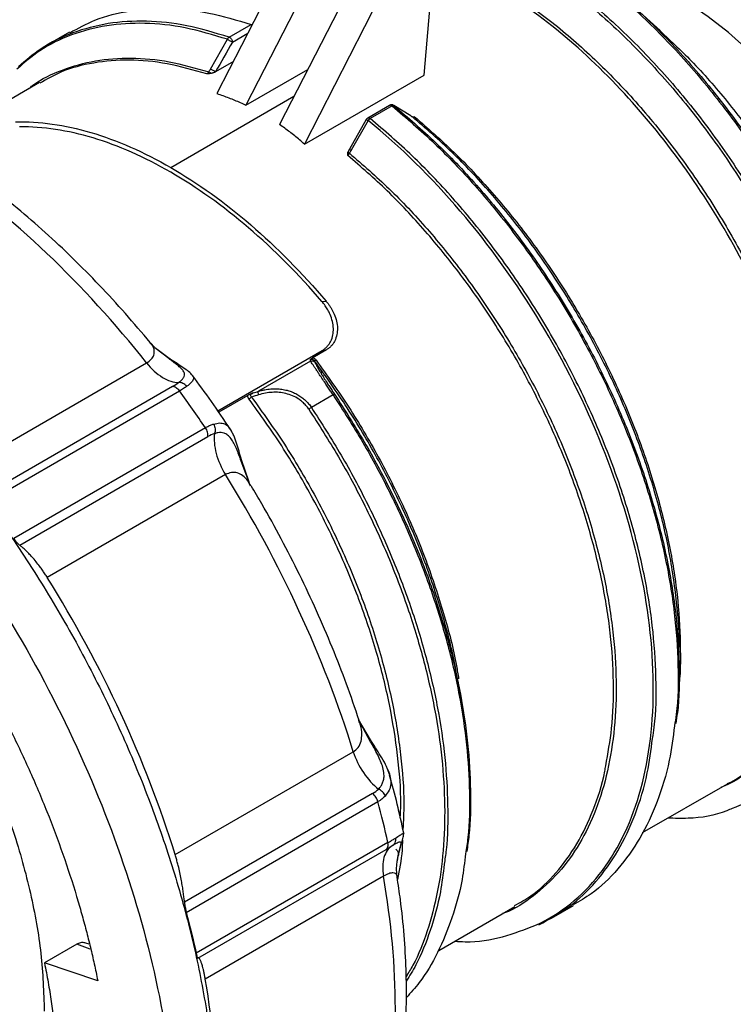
# Model space of a CAD drawing. Header units: inches. Extents: x 0 to 22, y 0 to 17.
# Tile 17 of 19: x 17.9 to 19.4, y 13.4 to 15.4. Entities that reach past the tile are written whole.
import ezdxf

# ---------------------------------------------------------------- set-up
doc = ezdxf.new("R2010")
doc.units = ezdxf.units.IN
doc.header["$LTSCALE"] = 2
doc.header["$MEASUREMENT"] = 0

msp = doc.modelspace()

# ---------------------------------------------------------------- linework, layer by layer
for p, q in [((18.5191, 15.6508), (18.3156, 15.2533)), ((18.5748, 15.6187), (18.3755, 15.2294)), ((18.7442, 15.2917), (18.7697, 15.5865)), ((18.6444, 15.5785), (18.4451, 15.1892)), ((18.7001, 15.5464), (18.4966, 15.1488)), ((19.233, 15.3836), (19.1768, 15.4345)), ((18.3408, 15.37), (18.3863, 15.3963)), ((18.0106, 15.3805), (17.9651, 15.3543)), ((18.3021, 15.3041), (18.3372, 15.3657)), ((18.3475, 15.3598), (18.3797, 15.3784)), ((18.3496, 15.3197), (18.3124, 15.2983)), ((18.3755, 15.2294), (18.5035, 15.3033)), ((18.4966, 15.1488), (18.7442, 15.2917)), ((17.9482, 15.2763), (17.749, 15.1613)), ((18.2199, 15.1003), (18.475, 15.2477)), ((18.673, 15.229), (18.6275, 15.2027)), ((18.6781, 15.2278), (18.6326, 15.2016)), ((18.7168, 15.2073), (18.6817, 15.2285)), ((18.6246, 15.1998), (18.5896, 15.1382)), ((18.7184, 15.206), (18.7245, 15.2053)), ((18.6283, 15.1977), (18.5933, 15.136)), ((18.5896, 15.1382), (18.5861, 15.1322)), ((18.5328, 14.8231), (18.5414, 14.8238)), ((18.1871, 14.7279), (18.1778, 14.7374)), ((18.2159, 14.7051), (18.1869, 14.7276)), ((18.2196, 14.7033), (18.1917, 14.7238)), ((18.3172, 14.5971), (18.533, 14.7217)), ((18.5412, 14.7224), (18.5141, 14.7068)), ((18.533, 14.7217), (18.5412, 14.7224)), ((17.8011, 14.4832), (18.1699, 14.6961)), ((18.5095, 14.6998), (18.4013, 14.6374)), ((18.2236, 14.6472), (17.8342, 14.4224)), ((17.8412, 14.409), (18.2379, 14.638)), ((18.3791, 14.6289), (18.3191, 14.5942)), ((18.5559, 14.6298), (18.511, 14.6039)), ((18.2916, 14.5619), (17.8949, 14.3329)), ((18.3462, 14.5534), (18.343, 14.5596)), ((17.9074, 14.3187), (18.2968, 14.5435)), ((18.3845, 14.443), (18.3657, 14.4929)), ((18.3821, 14.4496), (18.3662, 14.4958)), ((18.3332, 14.4649), (17.9643, 14.252)), ((18.3855, 14.4431), (18.3844, 14.443)), ((19.2722, 14.0541), (19.2722, 14.0989)), ((18.8211, 14.0012), (18.8146, 14.0375)), ((18.6353, 13.9126), (18.6087, 13.9582)), ((18.6337, 13.9122), (18.6136, 13.9491)), ((18.229, 13.6786), (18.5978, 13.8915)), ((18.6733, 13.8427), (18.6677, 13.8573)), ((19.1967, 13.7241), (19.3723, 13.8254)), ((18.6376, 13.805), (18.2482, 13.5802)), ((18.252, 13.5592), (18.6487, 13.7882)), ((18.7017, 13.7179), (18.7023, 13.7232)), ((18.6692, 13.7034), (18.2725, 13.4744)), ((18.6656, 13.6895), (18.6743, 13.6945)), ((18.2762, 13.4647), (18.6656, 13.6895)), ((18.6889, 13.6643), (18.6909, 13.6758)), ((18.689, 13.6657), (18.6915, 13.68)), ((18.6602, 13.6339), (18.2913, 13.4209)), ((18.7745, 13.4804), (18.9324, 13.5715)), ((19.0083, 13.5471), (19.0538, 13.5734)), ((18.0252, 13.4931), (17.9584, 13.4545)), ((18.0534, 13.4833), (18.0252, 13.4931)), ((18.0512, 13.493), (18.0439, 13.4955)), ((18.0688, 13.4178), (17.9584, 13.4545))]:
    msp.add_line(p, q)
at = {"flags": 128}
msp.add_lwpolyline([(19.4148, 15.3434), (19.3741, 15.3797), (19.3325, 15.4123), (19.2905, 15.4409), (19.2483, 15.4653), (19.2062, 15.4853), (19.1647, 15.5007), (19.1239, 15.5114), (19.0843, 15.5173), (19.0762, 15.518)], dxfattribs=at)
for centre, start, end in [((18.677, 15.2222), 58.9102, 120.0444), ((18.6315, 15.1959), 120.0444, 150.3195)]:
    msp.add_arc(centre, 0.00787, start, end)
for points, knots in [([(18.9717, 15.5826), (19.0039, 15.5626), (19.0683, 15.5226), (19.1632, 15.4452), (19.2548, 15.3566), (19.3416, 15.257), (19.4221, 15.1485), (19.4948, 15.0328), (19.5587, 14.9119), (19.6124, 14.788), (19.6552, 14.663), (19.6863, 14.5393), (19.7054, 14.4186), (19.7108, 14.3042), (19.7089, 14.2258), (19.7016, 14.1891), (19.7008, 14.1851)], [0, 0, 0, 0, 0.076198, 0.152396, 0.228594, 0.304792, 0.38099, 0.457187, 0.533385, 0.609583, 0.685781, 0.761979, 0.838177, 0.914375, 0.990573, 1, 1, 1, 1]), ([(18.976, 15.5827), (19.0081, 15.5628), (19.0723, 15.5229), (19.167, 15.4457), (19.2584, 15.3573), (19.3449, 15.258), (19.4252, 15.1498), (19.4977, 15.0344), (19.5613, 14.9139), (19.6149, 14.7903), (19.6576, 14.6657), (19.6886, 14.5423), (19.7077, 14.422), (19.713, 14.3079), (19.7112, 14.2299), (19.7039, 14.1935), (19.7032, 14.1897)], [0, 0, 0, 0, 0.076233, 0.152466, 0.228698, 0.304931, 0.381164, 0.457397, 0.533629, 0.609862, 0.686095, 0.762328, 0.838561, 0.914793, 0.991026, 1, 1, 1, 1]), ([(18.9226, 15.5524), (18.9547, 15.5324), (19.019, 15.4925), (19.1137, 15.4153), (19.2051, 15.3269), (19.2917, 15.2275), (19.372, 15.1192), (19.4446, 15.0038), (19.5083, 14.8832), (19.5619, 14.7595), (19.6046, 14.6349), (19.6357, 14.5113), (19.6545, 14.3911), (19.6608, 14.2762), (19.6545, 14.1686), (19.6357, 14.0701), (19.6046, 13.9824), (19.562, 13.907), (19.5081, 13.8456), (19.4483, 13.7997), (19.4027, 13.7822), (19.3818, 13.7741)], [0, 0, 0, 0, 0.0530583, 0.1061165, 0.1591748, 0.2122331, 0.2652913, 0.3183496, 0.3714079, 0.4244661, 0.4775244, 0.5305827, 0.5836409, 0.6366992, 0.6897575, 0.7428157, 0.795874, 0.8489323, 0.9019905, 0.9550488, 1, 1, 1, 1]), ([(18.9265, 15.5565), (18.9587, 15.5365), (19.0231, 15.4966), (19.118, 15.4191), (19.2097, 15.3305), (19.2965, 15.2309), (19.3769, 15.1224), (19.4497, 15.0067), (19.5135, 14.8859), (19.5673, 14.7619), (19.6101, 14.637), (19.6411, 14.5132), (19.6603, 14.3925), (19.6656, 14.2782), (19.6638, 14.2007), (19.6568, 14.1649), (19.6562, 14.1618)], [0, 0, 0, 0, 0.07636, 0.15272, 0.22908, 0.30544, 0.3818, 0.458159, 0.534519, 0.610879, 0.687239, 0.763599, 0.839959, 0.916319, 0.992679, 1, 1, 1, 1]), ([(18.8841, 15.4857), (18.9146, 15.4668), (18.9754, 15.429), (19.0652, 15.3558), (19.1518, 15.272), (19.2339, 15.1778), (19.31, 15.0752), (19.3788, 14.9658), (19.4391, 14.8515), (19.49, 14.7343), (19.5305, 14.6162), (19.5599, 14.4991), (19.5777, 14.3852), (19.5837, 14.2763), (19.5777, 14.1743), (19.5599, 14.0809), (19.5304, 13.9979), (19.4901, 13.9262), (19.4388, 13.8686), (19.3944, 13.8323), (19.365, 13.8202), (19.3586, 13.8176)], [0, 0, 0, 0, 0.054724, 0.109448, 0.164171, 0.218895, 0.273619, 0.328343, 0.383067, 0.43779, 0.492514, 0.547238, 0.601962, 0.656686, 0.711409, 0.766133, 0.820857, 0.875581, 0.930305, 0.985028, 1, 1, 1, 1]), ([(19.5702, 14.1746), (19.5766, 14.2274), (19.5779, 14.284), (19.5698, 14.4022), (19.5605, 14.4639), (19.5319, 14.5895), (19.5125, 14.6534), (19.4645, 14.7807), (19.436, 14.8441), (19.3709, 14.9673), (19.3344, 15.0272), (19.2551, 15.1409), (19.2124, 15.1946), (19.1225, 15.2936), (19.0753, 15.3387), (18.9789, 15.4185), (18.9295, 15.4531), (18.8802, 15.4815)], [0, 0, 0, 0, 0.125, 0.125, 0.25, 0.25, 0.375, 0.375, 0.5, 0.5, 0.625, 0.625, 0.75, 0.75, 0.875, 0.875, 1, 1, 1, 1]), ([(18.0112, 15.3794), (18.0281, 15.3886), (18.0666, 15.4098), (18.1352, 15.4265), (18.2143, 15.4315), (18.2983, 15.4228), (18.357, 15.4051), (18.3863, 15.3963)], [0, 0, 0, 0, 0.1635242, 0.3726432, 0.5817621, 0.7908811, 1, 1, 1, 1]), ([(18.3408, 15.37), (18.3115, 15.3788), (18.2528, 15.3965), (18.1689, 15.4052), (18.0895, 15.4005), (18.0164, 15.381), (17.9537, 15.3511), (17.9197, 15.3216), (17.9045, 15.3084)], [0, 0, 0, 0, 0.172225, 0.344449, 0.516674, 0.688899, 0.861124, 1, 1, 1, 1]), ([(18.3372, 15.3657), (18.3079, 15.3745), (18.2494, 15.3922), (18.1656, 15.4008), (18.0864, 15.3962), (18.0135, 15.3767), (17.9509, 15.3468), (17.9169, 15.3173), (17.9016, 15.304)], [0, 0, 0, 0, 0.172115, 0.3442301, 0.5163451, 0.6884602, 0.8605752, 1, 1, 1, 1]), ([(19.2328, 15.3833), (19.2561, 15.3614), (19.3058, 15.3149), (19.3771, 15.2322), (19.446, 15.1395), (19.5082, 15.0405), (19.5629, 14.9371), (19.6087, 14.8311), (19.6447, 14.728), (19.6601, 14.6616), (19.6674, 14.6304)], [0, 0, 0, 0, 0.114137, 0.242732, 0.371326, 0.49992, 0.628514, 0.757109, 0.885703, 1, 1, 1, 1]), ([(18.3372, 15.3657), (18.3386, 15.3649), (18.3406, 15.3637), (18.3445, 15.3615), (18.3464, 15.3605), (18.3475, 15.3598)], [0, 0, 0, 0, 0.5, 0.5, 1, 1, 1, 1]), ([(18.3408, 15.37), (18.3424, 15.3694), (18.3442, 15.3679), (18.3467, 15.3641), (18.3475, 15.3617), (18.3475, 15.3598)], [0, 0, 0, 0, 0.5, 0.5, 1, 1, 1, 1]), ([(17.9263, 15.2637), (17.9288, 15.2658), (17.9491, 15.283), (17.9949, 15.3034), (18.0628, 15.3235), (18.1373, 15.3288), (18.216, 15.3219), (18.2711, 15.306), (18.2987, 15.2981)], [0, 0, 0, 0, 0.026937, 0.221549, 0.416162, 0.610775, 0.805387, 1, 1, 1, 1]), ([(18.2944, 15.294), (18.2669, 15.3019), (18.2119, 15.3176), (18.1334, 15.3246), (18.0596, 15.3186), (17.9973, 15.3025), (17.9631, 15.283), (17.949, 15.275)], [0, 0, 0, 0, 0.212683, 0.425365, 0.638048, 0.85073, 1, 1, 1, 1]), ([(18.3037, 15.2952), (18.303, 15.2951), (18.3015, 15.2948), (18.2992, 15.2945), (18.2967, 15.2943), (18.2952, 15.2941), (18.2944, 15.294)], [0, 0, 0, 0, 0.223375, 0.495446, 0.748121, 1, 1, 1, 1]), ([(18.3124, 15.2983), (18.3118, 15.2979), (18.3106, 15.2973), (18.3084, 15.2964), (18.3061, 15.2957), (18.3045, 15.2954), (18.3037, 15.2952)], [0, 0, 0, 0, 0.254819, 0.509923, 0.760348, 1, 1, 1, 1]), ([(18.3156, 15.2533), (18.3197, 15.2519), (18.3279, 15.2492), (18.34, 15.2447), (18.352, 15.2399), (18.3638, 15.2348), (18.3716, 15.2312), (18.3755, 15.2294)], [0, 0, 0, 0, 0.20049, 0.400649, 0.600562, 0.800316, 1, 1, 1, 1]), ([(18.6781, 15.2278), (18.6776, 15.2281), (18.6768, 15.2287), (18.6756, 15.2293), (18.6744, 15.2294), (18.6736, 15.2293), (18.6732, 15.229), (18.673, 15.229)], [0, 0, 0, 0, 0.224751, 0.449503, 0.674254, 0.899006, 1, 1, 1, 1]), ([(18.6781, 15.2278), (18.7074, 15.2028), (18.7661, 15.1527), (18.85, 15.0645), (18.9293, 14.9682), (19.0027, 14.8643), (19.0689, 14.7547), (19.1271, 14.6409), (19.1764, 14.5246), (19.216, 14.4076), (19.2453, 14.2917), (19.2641, 14.1784), (19.271, 14.0703), (19.2704, 13.992), (19.264, 13.953), (19.2627, 13.9453)], [0, 0, 0, 0, 0.081665, 0.163329, 0.244994, 0.326659, 0.408323, 0.489988, 0.571652, 0.653317, 0.734982, 0.816646, 0.898311, 0.979976, 1, 1, 1, 1]), ([(18.6817, 15.2285), (18.7109, 15.2035), (18.7695, 15.1535), (18.8533, 15.0655), (18.9324, 14.9694), (19.0055, 14.8658), (19.0717, 14.7564), (19.1297, 14.6428), (19.1789, 14.5268), (19.2184, 14.4101), (19.2476, 14.2944), (19.2664, 14.1814), (19.2733, 14.0734), (19.2727, 13.9958), (19.2664, 13.9572), (19.2652, 13.9499)], [0, 0, 0, 0, 0.081743, 0.163487, 0.24523, 0.326974, 0.408717, 0.490461, 0.572204, 0.653948, 0.735691, 0.817435, 0.899178, 0.980922, 1, 1, 1, 1]), ([(18.6246, 15.1998), (18.6246, 15.1998), (18.6246, 15.1998), (18.6248, 15.1997), (18.6252, 15.1994), (18.626, 15.199), (18.627, 15.1984), (18.6279, 15.1979), (18.6283, 15.1977)], [0, 0, 0, 0, 0.036063, 0.22885, 0.421638, 0.614425, 0.807213, 1, 1, 1, 1]), ([(18.6275, 15.2027), (18.6277, 15.2028), (18.6281, 15.2031), (18.6289, 15.2032), (18.6301, 15.203), (18.6313, 15.2025), (18.6322, 15.2019), (18.6326, 15.2016)], [0, 0, 0, 0, 0.101165, 0.325873, 0.550582, 0.775291, 1, 1, 1, 1]), ([(18.6283, 15.1977), (18.6286, 15.1981), (18.6293, 15.1989), (18.6304, 15.2), (18.6315, 15.2009), (18.6322, 15.2014), (18.6326, 15.2016)], [0, 0, 0, 0, 0.260906, 0.514146, 0.760291, 1, 1, 1, 1]), ([(19.2172, 13.9191), (19.2185, 13.9268), (19.2249, 13.9658), (19.2255, 14.044), (19.2186, 14.1522), (19.1998, 14.2655), (19.1705, 14.3814), (19.1309, 14.4984), (19.0816, 14.6146), (19.0234, 14.7284), (18.9572, 14.8381), (18.8838, 14.9419), (18.8045, 15.0382), (18.7206, 15.1265), (18.6619, 15.1766), (18.6326, 15.2016)], [0, 0, 0, 0, 0.020024, 0.101689, 0.183354, 0.265018, 0.346683, 0.428348, 0.510012, 0.591677, 0.673341, 0.755006, 0.836671, 0.918335, 1, 1, 1, 1]), ([(19.2716, 14.0992), (19.2718, 14.1036), (19.2734, 14.1399), (19.2666, 14.2141), (19.2504, 14.32), (19.2231, 14.4292), (19.1865, 14.5394), (19.1406, 14.649), (19.0864, 14.7564), (19.0245, 14.86), (18.9559, 14.9584), (18.8816, 15.0497), (18.8029, 15.1336), (18.7478, 15.1814), (18.7202, 15.2052)], [0, 0, 0, 0, 0.012482, 0.102257, 0.192031, 0.281805, 0.37158, 0.461354, 0.551128, 0.640903, 0.730677, 0.820451, 0.910226, 1, 1, 1, 1]), ([(18.7245, 15.2053), (18.752, 15.1815), (18.807, 15.1337), (18.8854, 15.05), (18.9595, 14.9589), (19.0278, 14.8608), (19.0895, 14.7574), (19.1436, 14.6502), (19.1892, 14.5409), (19.2258, 14.431), (19.2526, 14.3223), (19.2698, 14.216), (19.2754, 14.1148), (19.2752, 14.0477), (19.2703, 14.017), (19.2701, 14.0158)], [0, 0, 0, 0, 0.083043, 0.1660859, 0.2491289, 0.3321719, 0.4152149, 0.4982578, 0.5813008, 0.6643438, 0.7473868, 0.8304297, 0.9134727, 0.9965157, 1, 1, 1, 1]), ([(17.8984, 15.1951), (17.9478, 15.1962), (18.0003, 15.1888), (18.1085, 15.1569), (18.1642, 15.1325), (18.2199, 15.1003)], [0, 0, 0, 0, 0.5, 0.5, 1, 1, 1, 1]), ([(18.5328, 14.8231), (18.4846, 14.8794), (18.4334, 14.9307), (18.3281, 15.0208), (18.274, 15.0594), (18.1657, 15.122), (18.1116, 15.1458), (18.0063, 15.1773), (17.9552, 15.185), (17.9069, 15.1844)], [0, 0, 0, 0, 0.25, 0.25, 0.5, 0.5, 0.75, 0.75, 1, 1, 1, 1]), ([(18.4966, 15.1488), (18.4933, 15.1517), (18.4866, 15.1575), (18.4765, 15.1659), (18.4662, 15.1739), (18.4558, 15.1818), (18.4487, 15.1867), (18.4451, 15.1892)], [0, 0, 0, 0, 0.200633, 0.400913, 0.600878, 0.800561, 1, 1, 1, 1]), ([(18.9767, 13.5331), (19.0269, 13.5565), (19.0708, 13.5917), (19.1426, 13.6828), (19.1706, 13.7386), (19.2084, 13.8669), (19.2183, 13.9392), (19.2193, 14.0949), (19.2105, 14.1783), (19.1746, 14.3498), (19.1476, 14.4378), (19.0775, 14.612), (19.0344, 14.6982), (18.9354, 14.8619), (18.8795, 14.9396), (18.7591, 15.0806), (18.6947, 15.1439), (18.6283, 15.1977)], [0, 0, 0, 0, 0.125, 0.125, 0.25, 0.25, 0.375, 0.375, 0.5, 0.5, 0.625, 0.625, 0.75, 0.75, 0.875, 0.875, 1, 1, 1, 1]), ([(18.5896, 15.1382), (18.5896, 15.1382), (18.5895, 15.1382), (18.5897, 15.1381), (18.5902, 15.1378), (18.591, 15.1374), (18.592, 15.1368), (18.5929, 15.1363), (18.5933, 15.136)], [0, 0, 0, 0, 0.039496, 0.231209, 0.422922, 0.61524, 0.80772, 1, 1, 1, 1]), ([(16.4507, 15.0596), (16.4766, 15.0729), (16.5286, 15.0997), (16.6153, 15.123), (16.7073, 15.1338), (16.8044, 15.1307), (16.9055, 15.1141), (17.0097, 15.0841), (17.116, 15.041), (17.2232, 14.9851), (17.3305, 14.9171), (17.4367, 14.8376), (17.5409, 14.7473), (17.6421, 14.6471), (17.7391, 14.5381), (17.8313, 14.4211), (17.9175, 14.2974), (17.9971, 14.1682), (18.0692, 14.0347), (18.1332, 13.8981), (18.1884, 13.7599), (18.2343, 13.6213), (18.2706, 13.4836), (18.2965, 13.3483), (18.3129, 13.2162), (18.3149, 13.1324), (18.3159, 13.0905)], [0, 0, 0, 0, 0.041634, 0.083302, 0.12497, 0.166638, 0.208306, 0.249974, 0.291642, 0.33331, 0.374978, 0.416647, 0.458315, 0.499983, 0.541651, 0.583319, 0.624987, 0.666655, 0.708323, 0.749991, 0.791659, 0.833328, 0.874996, 0.916664, 0.958332, 1, 1, 1, 1]), ([(18.5863, 15.1255), (18.5863, 15.1261), (18.5863, 15.1272), (18.5862, 15.1288), (18.5862, 15.1304), (18.5863, 15.1315), (18.5864, 15.132)], [0, 0, 0, 0, 0.2549, 0.504499, 0.752839, 1, 1, 1, 1]), ([(18.5863, 15.1255), (18.5866, 15.1257), (18.5873, 15.1262), (18.5883, 15.1272), (18.5892, 15.1285), (18.5896, 15.1295), (18.5898, 15.13)], [0, 0, 0, 0, 0.235181, 0.479307, 0.733819, 1, 1, 1, 1]), ([(19.1202, 13.8626), (19.1248, 13.8879), (19.1349, 13.9421), (19.1378, 14.0346), (19.1314, 14.1363), (19.1144, 14.2424), (19.0875, 14.3512), (19.051, 14.4611), (19.0053, 14.5704), (18.9513, 14.6776), (18.8896, 14.781), (18.8213, 14.8791), (18.7472, 14.9702), (18.6687, 15.0539), (18.6137, 15.1017), (18.5863, 15.1255)], [0, 0, 0, 0, 0.067608, 0.145307, 0.223007, 0.300706, 0.378405, 0.456105, 0.533804, 0.611503, 0.689203, 0.766902, 0.844601, 0.922301, 1, 1, 1, 1]), ([(18.5898, 15.13), (18.6174, 15.1061), (18.6725, 15.0583), (18.7513, 14.9744), (18.8256, 14.8831), (18.8941, 14.7848), (18.956, 14.6812), (19.0103, 14.5737), (19.0561, 14.4641), (19.0928, 14.3539), (19.1199, 14.2448), (19.1368, 14.1384), (19.1435, 14.0363), (19.1397, 13.94), (19.1256, 13.8509), (19.1014, 13.7704), (19.0672, 13.6998), (19.0241, 13.6396), (18.9715, 13.5925), (18.9318, 13.565), (18.9081, 13.557), (18.9066, 13.5566)], [0, 0, 0, 0, 0.055355, 0.110711, 0.166066, 0.221421, 0.276776, 0.332132, 0.387487, 0.442842, 0.498197, 0.553553, 0.608908, 0.664263, 0.719619, 0.774974, 0.830329, 0.885684, 0.94104, 0.996395, 1, 1, 1, 1]), ([(18.1699, 14.6961), (18.1047, 14.778), (18.0353, 14.8542), (17.8915, 14.9912), (17.817, 15.0521), (17.7417, 15.104)], [0, 0, 0, 0, 0.5, 0.5, 1, 1, 1, 1]), ([(18.2199, 15.1003), (18.2756, 15.0682), (18.3313, 15.0283), (18.4395, 14.9352), (18.492, 14.8821), (18.5414, 14.8238)], [0, 0, 0, 0, 0.5, 0.5, 1, 1, 1, 1]), ([(16.047, 14.3039), (16.047, 14.3865), (16.0541, 14.465), (16.082, 14.6109), (16.1028, 14.6782), (16.1576, 14.7992), (16.1915, 14.8529), (16.2709, 14.9443), (16.3165, 14.9822), (16.4176, 15.0406), (16.4732, 15.0611), (16.5921, 15.0842), (16.6555, 15.0868), (16.7876, 15.0737), (16.8564, 15.0581), (16.9967, 15.0093), (17.0682, 14.9762), (17.2112, 14.8936), (17.2827, 14.8442), (17.423, 14.731), (17.4918, 14.6672), (17.6239, 14.5277), (17.6873, 14.452), (17.8062, 14.2916), (17.8618, 14.2069), (17.9629, 14.0317), (18.0085, 13.9412), (18.088, 13.758), (18.1218, 13.6653), (18.1766, 13.4811), (18.1974, 13.3897), (18.2253, 13.2115), (18.2324, 13.1249), (18.2324, 13.0423)], [0, 0, 0, 0, 0.0625, 0.0625, 0.125, 0.125, 0.1875, 0.1875, 0.25, 0.25, 0.3125, 0.3125, 0.375, 0.375, 0.4375, 0.4375, 0.5, 0.5, 0.5625, 0.5625, 0.625, 0.625, 0.6875, 0.6875, 0.75, 0.75, 0.8125, 0.8125, 0.875, 0.875, 0.9375, 0.9375, 1, 1, 1, 1]), ([(18.1773, 14.7381), (18.1603, 14.7583), (18.1259, 14.7991), (18.0722, 14.8574), (18.0168, 14.9135), (17.9601, 14.9666), (17.9024, 15.0165), (17.8506, 15.058), (17.818, 15.0814), (17.8051, 15.0906)], [0, 0, 0, 0, 0.146963, 0.2977, 0.448535, 0.599483, 0.750554, 0.901756, 1, 1, 1, 1]), ([(16.3562, 14.7668), (16.3595, 14.7702), (16.3661, 14.7771), (16.3763, 14.7869), (16.3868, 14.7964), (16.3974, 14.8055), (16.4083, 14.8143), (16.4195, 14.8227), (16.4309, 14.8308), (16.4541, 14.8462), (16.4905, 14.8665), (16.5424, 14.8876), (16.5972, 14.9026), (16.674, 14.9144), (16.776, 14.9136), (16.9058, 14.8877), (17.0403, 14.8374), (17.1767, 14.7637), (17.3124, 14.6682), (17.4447, 14.5527), (17.5708, 14.4195), (17.6883, 14.2713), (17.7947, 14.1112), (17.8725, 13.9703), (17.9272, 13.855), (17.9643, 13.7676), (17.9972, 13.6797), (18.0201, 13.6094), (18.0354, 13.5568), (18.0449, 13.5218), (18.0536, 13.487), (18.0617, 13.4523), (18.0664, 13.4293), (18.0688, 13.4178)], [0, 0, 0, 0, 0.007825, 0.015642, 0.023455, 0.031266, 0.039077, 0.046891, 0.054709, 0.062535, 0.093794, 0.125059, 0.156317, 0.187582, 0.250066, 0.312549, 0.375033, 0.437517, 0.500001, 0.562484, 0.624968, 0.687452, 0.749936, 0.81242, 0.843678, 0.874943, 0.906201, 0.937466, 0.949982, 0.962483, 0.97498, 0.987482, 1, 1, 1, 1]), ([(18.533, 14.7217), (18.534, 14.7223), (18.5359, 14.7234), (18.5385, 14.7254), (18.5411, 14.7275), (18.5443, 14.7307), (18.5478, 14.735), (18.5524, 14.7427), (18.556, 14.7535), (18.5571, 14.7675), (18.5551, 14.782), (18.5507, 14.7948), (18.5453, 14.8057), (18.5396, 14.8146), (18.5351, 14.8203), (18.5328, 14.8231)], [0, 0, 0, 0, 0.030454, 0.061057, 0.091913, 0.123129, 0.186615, 0.249628, 0.375697, 0.497591, 0.622218, 0.749195, 0.832096, 0.915388, 1, 1, 1, 1]), ([(18.5414, 14.8238), (18.5428, 14.8222), (18.5455, 14.8188), (18.5493, 14.8135), (18.5526, 14.8082), (18.5556, 14.8027), (18.5596, 14.7942), (18.5635, 14.7826), (18.5654, 14.7682), (18.5642, 14.7542), (18.5606, 14.7434), (18.556, 14.7357), (18.5517, 14.7305), (18.5468, 14.726), (18.5431, 14.7236), (18.5412, 14.7224)], [0, 0, 0, 0, 0.050967, 0.101336, 0.151305, 0.201077, 0.250859, 0.377759, 0.502416, 0.624329, 0.750414, 0.813401, 0.876921, 0.938952, 1, 1, 1, 1]), ([(18.1699, 14.6961), (18.1734, 14.6985), (18.1806, 14.7035), (18.1857, 14.7125), (18.1862, 14.7222), (18.1836, 14.731), (18.1783, 14.7357), (18.1764, 14.7374)], [0, 0, 0, 0, 0.185742, 0.384662, 0.60614, 0.856577, 1, 1, 1, 1]), ([(18.1699, 14.6961), (18.1798, 14.6837), (18.1912, 14.6733), (18.2141, 14.6591), (18.2257, 14.6553), (18.236, 14.6552)], [0, 0, 0, 0, 0.5, 0.5, 1, 1, 1, 1]), ([(18.236, 14.6552), (18.2369, 14.6559), (18.2388, 14.6573), (18.2412, 14.6594), (18.2433, 14.6615), (18.2451, 14.6637), (18.2466, 14.6658), (18.2482, 14.6689), (18.2488, 14.6735), (18.2465, 14.6791), (18.2413, 14.6851), (18.234, 14.6913), (18.2254, 14.6979), (18.2189, 14.7028), (18.2159, 14.7051)], [0, 0, 0, 0, 0.040831, 0.08235, 0.124556, 0.167448, 0.211029, 0.255303, 0.367829, 0.505688, 0.629647, 0.75297, 0.884387, 1, 1, 1, 1]), ([(18.2195, 14.7033), (18.2192, 14.7036), (18.2183, 14.7047), (18.2168, 14.7049), (18.2159, 14.7051)], [0, 0, 0, 0, 0.334538, 1, 1, 1, 1]), ([(18.265, 14.67), (18.2626, 14.6727), (18.2578, 14.6779), (18.2429, 14.6883), (18.2288, 14.6974), (18.2197, 14.7033)], [0, 0, 0, 0, 0.26874, 0.523333, 1, 1, 1, 1]), ([(18.5141, 14.7068), (18.5136, 14.7065), (18.5127, 14.7059), (18.5116, 14.7051), (18.5105, 14.7043), (18.5095, 14.7033), (18.509, 14.7026), (18.5087, 14.7022)], [0, 0, 0, 0, 0.166518, 0.323369, 0.47493, 0.716622, 1, 1, 1, 1]), ([(18.5087, 14.7022), (18.5099, 14.7032), (18.5114, 14.7037), (18.5138, 14.7034), (18.5147, 14.7031), (18.5162, 14.7021), (18.5169, 14.7014), (18.5174, 14.7007)], [0, 0, 0, 0, 0.5, 0.5, 0.75, 0.75, 1, 1, 1, 1]), ([(18.5095, 14.6998), (18.5111, 14.7004), (18.5128, 14.7005), (18.5161, 14.6997), (18.5175, 14.6987), (18.5185, 14.6974)], [0, 0, 0, 0, 0.5, 0.5, 1, 1, 1, 1]), ([(18.5559, 14.6298), (18.555, 14.6312), (18.5532, 14.6339), (18.5505, 14.6379), (18.5478, 14.642), (18.5452, 14.646), (18.5425, 14.65), (18.5383, 14.6563), (18.5326, 14.6647), (18.5266, 14.6735), (18.5218, 14.6808), (18.5178, 14.6868), (18.5143, 14.6921), (18.5113, 14.6967), (18.5101, 14.6988), (18.5095, 14.6998)], [0, 0, 0, 0, 0.03826, 0.076915, 0.116016, 0.155611, 0.195748, 0.236472, 0.352786, 0.472417, 0.564764, 0.663472, 0.768785, 0.880905, 1, 1, 1, 1]), ([(18.5141, 14.7068), (18.5147, 14.7065), (18.516, 14.706), (18.5177, 14.7049), (18.5193, 14.7035), (18.5201, 14.7024), (18.5206, 14.7018)], [0, 0, 0, 0, 0.247725, 0.491536, 0.739682, 1, 1, 1, 1]), ([(18.8136, 14.0377), (18.8122, 14.0472), (18.8054, 14.0918), (18.7833, 14.1746), (18.7475, 14.2841), (18.7018, 14.3934), (18.6479, 14.5003), (18.5867, 14.604), (18.5405, 14.6684), (18.5174, 14.7007)], [0, 0, 0, 0, 0.043107, 0.202589, 0.362072, 0.521554, 0.681036, 0.840518, 1, 1, 1, 1]), ([(18.5185, 14.6974), (18.5187, 14.6969), (18.5191, 14.6958), (18.52, 14.6938), (18.5212, 14.6915), (18.5231, 14.6879), (18.5261, 14.6826), (18.5308, 14.6747), (18.5365, 14.6655), (18.5426, 14.6561), (18.5484, 14.6472), (18.5536, 14.6393), (18.5572, 14.6339), (18.559, 14.6312)], [0, 0, 0, 0, 0.063475, 0.126252, 0.188542, 0.250564, 0.377909, 0.500611, 0.626609, 0.75065, 0.83602, 0.918716, 1, 1, 1, 1]), ([(18.5206, 14.7018), (18.5436, 14.6697), (18.5897, 14.6055), (18.6507, 14.5021), (18.7045, 14.3955), (18.75, 14.2865), (18.7858, 14.1773), (18.8077, 14.0953), (18.8143, 14.0514), (18.8157, 14.0425)], [0, 0, 0, 0, 0.159894, 0.319789, 0.479683, 0.639578, 0.799472, 0.959366, 1, 1, 1, 1]), ([(18.2645, 14.6701), (18.2653, 14.6692), (18.2676, 14.6666), (18.2671, 14.6618), (18.263, 14.6554), (18.2565, 14.6503), (18.2532, 14.6477)], [0, 0, 0, 0, 0.138888, 0.418084, 0.704009, 1, 1, 1, 1]), ([(18.343, 14.5592), (18.3301, 14.5784), (18.3048, 14.6162), (18.2779, 14.6524), (18.2646, 14.6702)], [0, 0, 0, 0, 0.509104, 1, 1, 1, 1]), ([(18.2532, 14.6477), (18.2509, 14.6504), (18.248, 14.6525), (18.242, 14.6551), (18.2389, 14.6556), (18.236, 14.6552)], [0, 0, 0, 0, 0.5, 0.5, 1, 1, 1, 1]), ([(16.7899, 14.5878), (16.7936, 14.5905), (16.8194, 14.609), (16.8773, 14.6263), (16.9622, 14.6378), (17.0547, 14.6288), (17.1516, 14.6016), (17.2511, 14.5563), (17.3511, 14.4939), (17.4495, 14.4157), (17.5441, 14.3234), (17.6329, 14.219), (17.7142, 14.1046), (17.7861, 13.9827), (17.8471, 13.8559), (17.896, 13.7268), (17.9314, 13.5984), (17.954, 13.4726), (17.9568, 13.3941), (17.9582, 13.3549)], [0, 0, 0, 0, 0.010311, 0.072167, 0.134023, 0.195878, 0.257734, 0.319589, 0.381445, 0.4433, 0.505156, 0.567011, 0.628867, 0.690722, 0.752578, 0.814433, 0.876289, 0.938144, 1, 1, 1, 1]), ([(18.2379, 14.638), (18.2358, 14.6408), (18.2334, 14.6432), (18.2284, 14.6464), (18.2258, 14.6472), (18.2236, 14.6472)], [0, 0, 0, 0, 0.5, 0.5, 1, 1, 1, 1]), ([(18.2532, 14.6477), (18.2522, 14.647), (18.25, 14.6454), (18.2463, 14.643), (18.2423, 14.6405), (18.2394, 14.6388), (18.2379, 14.638)], [0, 0, 0, 0, 0.24609, 0.49465, 0.745887, 1, 1, 1, 1]), ([(18.3904, 14.6339), (18.3893, 14.6335), (18.3872, 14.6327), (18.3843, 14.6315), (18.3815, 14.6302), (18.3799, 14.6293), (18.3791, 14.6289)], [0, 0, 0, 0, 0.27756, 0.509243, 0.742531, 1, 1, 1, 1]), ([(18.3818, 14.6217), (18.3813, 14.6223), (18.3805, 14.6234), (18.3797, 14.6252), (18.3792, 14.6271), (18.3791, 14.6283), (18.3791, 14.6289)], [0, 0, 0, 0, 0.2612188, 0.5096306, 0.753109, 1, 1, 1, 1]), ([(18.3871, 14.6254), (18.3863, 14.626), (18.3857, 14.6268), (18.3851, 14.6283), (18.3852, 14.6291), (18.3862, 14.6315), (18.3881, 14.6329), (18.3904, 14.6339)], [0, 0, 0, 0, 0.25, 0.25, 0.5, 0.5, 1, 1, 1, 1]), ([(18.4018, 14.63), (18.4013, 14.6316), (18.401, 14.6333), (18.4008, 14.6359), (18.401, 14.6369), (18.4013, 14.6374)], [0, 0, 0, 0, 0.5, 0.5, 1, 1, 1, 1]), ([(18.4013, 14.6374), (18.4035, 14.638), (18.4078, 14.6392), (18.4142, 14.6406), (18.4206, 14.6416), (18.4268, 14.6423), (18.4329, 14.6426), (18.4388, 14.6425), (18.4445, 14.6422), (18.4501, 14.6415), (18.4554, 14.6406), (18.4602, 14.6395), (18.4664, 14.6377), (18.474, 14.6349), (18.4829, 14.6304), (18.4912, 14.6249), (18.4987, 14.6187), (18.5054, 14.6117), (18.5092, 14.6065), (18.511, 14.6039)], [0, 0, 0, 0, 0.056195, 0.1108719, 0.164045, 0.2157299, 0.2659439, 0.3147055, 0.362035, 0.4079548, 0.4524891, 0.4956647, 0.5276483, 0.6110065, 0.6921074, 0.7712382, 0.8487081, 0.9248464, 1, 1, 1, 1]), ([(18.5055, 14.6004), (18.5046, 14.6017), (18.5027, 14.6044), (18.4996, 14.6081), (18.4962, 14.6117), (18.4926, 14.6151), (18.4888, 14.6182), (18.4822, 14.623), (18.4721, 14.6285), (18.4584, 14.633), (18.4441, 14.6353), (18.4299, 14.6355), (18.4156, 14.6338), (18.4064, 14.6313), (18.4018, 14.63)], [0, 0, 0, 0, 0.041212, 0.082447, 0.123865, 0.165627, 0.20789, 0.250804, 0.373449, 0.500896, 0.623916, 0.750605, 0.874167, 1, 1, 1, 1]), ([(18.5559, 14.6298), (18.5769, 14.5973), (18.6187, 14.5322), (18.6736, 14.4294), (18.7219, 14.3245), (18.7623, 14.2182), (18.7947, 14.112), (18.8185, 14.0072), (18.8336, 13.9049), (18.8392, 13.8069), (18.838, 13.7316), (18.8319, 13.6917), (18.8302, 13.6805)], [0, 0, 0, 0, 0.106497, 0.212995, 0.319492, 0.42599, 0.532487, 0.638985, 0.745482, 0.85198, 0.958477, 1, 1, 1, 1]), ([(18.559, 14.6312), (18.5798, 14.5987), (18.6216, 14.5338), (18.6763, 14.4313), (18.7245, 14.3267), (18.7648, 14.2207), (18.7971, 14.1148), (18.8208, 14.0103), (18.8359, 13.9082), (18.8414, 13.8105), (18.8403, 13.7356), (18.8343, 13.696), (18.8326, 13.6851)], [0, 0, 0, 0, 0.106588, 0.213176, 0.319764, 0.426352, 0.53294, 0.639528, 0.746116, 0.852704, 0.959292, 1, 1, 1, 1]), ([(18.695, 13.755), (18.6954, 13.7641), (18.6974, 13.8048), (18.6906, 13.8833), (18.6743, 13.9886), (18.6474, 14.097), (18.611, 14.2064), (18.5657, 14.3153), (18.5119, 14.4219), (18.4509, 14.5253), (18.4048, 14.5896), (18.3818, 14.6217)], [0, 0, 0, 0, 0.034831, 0.155478, 0.276124, 0.39677, 0.517416, 0.638062, 0.758708, 0.879354, 1, 1, 1, 1]), ([(18.3871, 14.6254), (18.4102, 14.5932), (18.4565, 14.5288), (18.5176, 14.4251), (18.5716, 14.3182), (18.6171, 14.209), (18.6535, 14.0993), (18.6805, 13.9906), (18.697, 13.8848), (18.704, 13.7975), (18.7013, 13.7485), (18.7003, 13.731)], [0, 0, 0, 0, 0.116932, 0.233865, 0.350797, 0.467729, 0.584661, 0.701594, 0.818526, 0.935458, 1, 1, 1, 1]), ([(18.5055, 14.6004), (18.5264, 14.5679), (18.5681, 14.5029), (18.6229, 14.4004), (18.671, 14.2958), (18.7114, 14.1898), (18.7436, 14.0839), (18.7674, 13.9794), (18.7823, 13.8774), (18.7883, 13.7793), (18.7852, 13.6863), (18.7732, 13.5993), (18.7519, 13.5202), (18.7297, 13.4622), (18.712, 13.4342), (18.7071, 13.4266)], [0, 0, 0, 0, 0.080817, 0.161634, 0.242451, 0.323268, 0.404085, 0.484902, 0.565719, 0.646536, 0.727353, 0.80817, 0.888987, 0.969804, 1, 1, 1, 1]), ([(18.511, 14.6039), (18.532, 14.5714), (18.5738, 14.5062), (18.6287, 14.4035), (18.677, 14.2985), (18.7174, 14.1923), (18.7498, 14.0861), (18.7736, 13.9813), (18.7887, 13.879), (18.7942, 13.781), (18.7932, 13.7071), (18.7874, 13.6684), (18.7859, 13.6586)], [0, 0, 0, 0, 0.107024, 0.214047, 0.321071, 0.428095, 0.535118, 0.642142, 0.749166, 0.856189, 0.963213, 1, 1, 1, 1]), ([(18.2916, 14.5619), (18.2928, 14.5626), (18.2952, 14.5639), (18.2986, 14.5657), (18.302, 14.5672), (18.3053, 14.5685), (18.3074, 14.5692), (18.3084, 14.5696)], [0, 0, 0, 0, 0.203527, 0.405188, 0.605084, 0.803319, 1, 1, 1, 1]), ([(18.3084, 14.5696), (18.3128, 14.5706), (18.3214, 14.5727), (18.3316, 14.5704), (18.3387, 14.5659), (18.3418, 14.5608), (18.3429, 14.5591)], [0, 0, 0, 0, 0.293004, 0.576049, 0.852441, 1, 1, 1, 1]), ([(18.3084, 14.5696), (18.3101, 14.5665), (18.3112, 14.5631), (18.3119, 14.5561), (18.3115, 14.5527), (18.3105, 14.5498)], [0, 0, 0, 0, 0.5, 0.5, 1, 1, 1, 1]), ([(18.2968, 14.5435), (18.2972, 14.5461), (18.297, 14.5492), (18.2952, 14.5557), (18.2936, 14.559), (18.2916, 14.5619)], [0, 0, 0, 0, 0.5, 0.5, 1, 1, 1, 1]), ([(18.3105, 14.5498), (18.3088, 14.5376), (18.31, 14.5233), (18.3179, 14.4938), (18.3246, 14.4787), (18.3332, 14.4649)], [0, 0, 0, 0, 0.5, 0.5, 1, 1, 1, 1]), ([(18.3657, 14.4929), (18.3649, 14.495), (18.3633, 14.4992), (18.361, 14.5057), (18.3584, 14.5122), (18.355, 14.5206), (18.3507, 14.5301), (18.3448, 14.5399), (18.3381, 14.547), (18.331, 14.5508), (18.3242, 14.552), (18.3176, 14.5517), (18.3128, 14.5504), (18.3105, 14.5498)], [0, 0, 0, 0, 0.056859, 0.116942, 0.180324, 0.247126, 0.370462, 0.494434, 0.632461, 0.744841, 0.832427, 0.917485, 1, 1, 1, 1]), ([(18.3429, 14.5591), (18.3439, 14.558), (18.3451, 14.5568), (18.3458, 14.5546), (18.3459, 14.5545)], [0, 0, 0, 0, 0.944903, 1, 1, 1, 1]), ([(18.3662, 14.4958), (18.3629, 14.5075), (18.3577, 14.5255), (18.3513, 14.5443), (18.3476, 14.5509), (18.3462, 14.5534)], [0, 0, 0, 0, 0.543502, 0.833094, 1, 1, 1, 1]), ([(18.3657, 14.4929), (18.3661, 14.4935), (18.3667, 14.4946), (18.3663, 14.4955), (18.3661, 14.4958)], [0, 0, 0, 0, 0.579383, 1, 1, 1, 1]), ([(18.3851, 14.4413), (18.3834, 14.445), (18.3793, 14.4539), (18.3696, 14.4627), (18.3581, 14.469), (18.3457, 14.4704), (18.3373, 14.4667), (18.3332, 14.4649)], [0, 0, 0, 0, 0.169686, 0.406033, 0.613825, 0.813568, 1, 1, 1, 1]), ([(18.5978, 13.8915), (18.5676, 13.989), (18.5298, 14.0871), (18.4409, 14.2797), (18.3898, 14.3743), (18.3332, 14.4649)], [0, 0, 0, 0, 0.5, 0.5, 1, 1, 1, 1]), ([(18.6099, 13.9564), (18.6014, 13.9815), (18.5841, 14.032), (18.5545, 14.1077), (18.5221, 14.1832), (18.4869, 14.2581), (18.449, 14.3319), (18.4153, 14.3933), (18.3935, 14.4294), (18.386, 14.4418)], [0, 0, 0, 0, 0.151797, 0.305464, 0.459067, 0.612622, 0.766143, 0.919646, 1, 1, 1, 1]), ([(17.8949, 14.3329), (17.8953, 14.3323), (17.8961, 14.3312), (17.8974, 14.3294), (17.8987, 14.3277), (17.9, 14.3261), (17.902, 14.3238), (17.9047, 14.3209), (17.9065, 14.3195), (17.9074, 14.3187)], [0, 0, 0, 0, 0.086655, 0.175071, 0.266154, 0.360734, 0.459553, 0.706488, 1, 1, 1, 1]), ([(17.9643, 14.252), (17.9635, 14.2533), (17.9619, 14.2559), (17.9594, 14.2597), (17.9568, 14.2635), (17.9542, 14.2673), (17.9515, 14.2711), (17.9471, 14.2771), (17.9408, 14.2852), (17.9332, 14.2942), (17.9259, 14.302), (17.9193, 14.3086), (17.913, 14.3143), (17.9093, 14.3172), (17.9074, 14.3187)], [0, 0, 0, 0, 0.040421, 0.080877, 0.121575, 0.162719, 0.204504, 0.24712, 0.370199, 0.500766, 0.621348, 0.747098, 0.871342, 1, 1, 1, 1]), ([(18.229, 13.6786), (18.1988, 13.7761), (18.161, 13.8741), (18.0721, 14.0668), (18.0209, 14.1614), (17.9643, 14.252)], [0, 0, 0, 0, 0.5, 0.5, 1, 1, 1, 1]), ([(19.3723, 13.8255), (19.3723, 13.8255), (19.3951, 13.8354), (19.4333, 13.8687), (19.4848, 13.9256), (19.5248, 13.9974), (19.5549, 14.0797), (19.5651, 14.143), (19.5702, 14.1746)], [0, 0, 0, 0, 0.000124, 0.200099, 0.400074, 0.60005, 0.800025, 1, 1, 1, 1]), ([(18.5978, 13.8915), (18.6015, 13.8942), (18.609, 13.8999), (18.6146, 13.9132), (18.6159, 13.929), (18.6145, 13.9437), (18.6103, 13.9529), (18.6089, 13.956)], [0, 0, 0, 0, 0.194683, 0.402978, 0.624462, 0.869319, 1, 1, 1, 1]), ([(19.2627, 13.9453), (19.2596, 13.9211), (19.2523, 13.8648), (19.228, 13.7867), (19.1926, 13.7109), (19.1465, 13.6475), (19.0999, 13.6013), (19.0656, 13.5822), (19.0528, 13.575)], [0, 0, 0, 0, 0.141092, 0.328019, 0.514945, 0.701872, 0.888799, 1, 1, 1, 1]), ([(18.9818, 13.5333), (19.0034, 13.5451), (19.0467, 13.5687), (19.1012, 13.621), (19.1471, 13.6847), (19.1825, 13.7604), (19.2068, 13.8385), (19.2141, 13.8948), (19.2172, 13.9191)], [0, 0, 0, 0, 0.173768, 0.347536, 0.521304, 0.695072, 0.86884, 1, 1, 1, 1]), ([(18.6353, 13.9126), (18.6353, 13.9127), (18.6352, 13.9129), (18.6342, 13.9125), (18.6337, 13.9122)], [0, 0, 0, 0, 0.4459361, 1, 1, 1, 1]), ([(18.6499, 13.8143), (18.6508, 13.8153), (18.6526, 13.8172), (18.6549, 13.8203), (18.6569, 13.8235), (18.6585, 13.8271), (18.6599, 13.8308), (18.6613, 13.8367), (18.6617, 13.8459), (18.6594, 13.8584), (18.6546, 13.8717), (18.6483, 13.8853), (18.6411, 13.8987), (18.6361, 13.9079), (18.6337, 13.9122)], [0, 0, 0, 0, 0.040233, 0.081433, 0.123568, 0.166609, 0.210529, 0.255307, 0.367371, 0.505697, 0.629648, 0.752964, 0.884545, 1, 1, 1, 1]), ([(18.6677, 13.8573), (18.6673, 13.8585), (18.6647, 13.8655), (18.6539, 13.8839), (18.6427, 13.9013), (18.6354, 13.9127)], [0, 0, 0, 0, 0.068602, 0.39276, 1, 1, 1, 1]), ([(18.5978, 13.8915), (18.6024, 13.8767), (18.6097, 13.8617), (18.6278, 13.8349), (18.6386, 13.8231), (18.6499, 13.8143)], [0, 0, 0, 0, 0.5, 0.5, 1, 1, 1, 1]), ([(18.6689, 13.8542), (18.6692, 13.8537), (18.6724, 13.8482), (18.6747, 13.8384), (18.676, 13.8246), (18.6727, 13.8114), (18.6668, 13.8037), (18.6637, 13.7998)], [0, 0, 0, 0, 0.023541, 0.260455, 0.500236, 0.745796, 1, 1, 1, 1]), ([(18.9315, 13.5731), (18.943, 13.5794), (18.9748, 13.597), (19.0183, 13.6396), (19.062, 13.6987), (19.0951, 13.7699), (19.1145, 13.8252), (19.1196, 13.8587), (19.1202, 13.8626)], [0, 0, 0, 0, 0.120938, 0.333793, 0.546647, 0.759501, 0.972356, 1, 1, 1, 1]), ([(18.7021, 13.723), (18.6978, 13.743), (18.6894, 13.7828), (18.6785, 13.823), (18.673, 13.8429)], [0, 0, 0, 0, 0.50454, 1, 1, 1, 1]), ([(18.6637, 13.7998), (18.6626, 13.8028), (18.6607, 13.8057), (18.6559, 13.8108), (18.653, 13.8129), (18.6499, 13.8143)], [0, 0, 0, 0, 0.5, 0.5, 1, 1, 1, 1]), ([(18.6487, 13.7882), (18.6479, 13.7914), (18.6464, 13.7947), (18.6425, 13.8006), (18.6401, 13.8032), (18.6376, 13.805)], [0, 0, 0, 0, 0.5, 0.5, 1, 1, 1, 1]), ([(18.6637, 13.7998), (18.6627, 13.7988), (18.6606, 13.7966), (18.657, 13.7937), (18.6531, 13.7908), (18.6502, 13.789), (18.6487, 13.7882)], [0, 0, 0, 0, 0.24609, 0.49465, 0.745887, 1, 1, 1, 1]), ([(19.3818, 13.7741), (19.3781, 13.7725), (19.3505, 13.76), (19.3058, 13.7525), (19.2627, 13.7537), (19.2486, 13.7541)], [0, 0, 0, 0, 0.093195, 0.703124, 1, 1, 1, 1]), ([(18.6692, 13.7034), (18.6704, 13.7041), (18.6728, 13.7054), (18.6761, 13.7074), (18.6792, 13.7093), (18.6821, 13.711), (18.6839, 13.7122), (18.6848, 13.7127)], [0, 0, 0, 0, 0.203527, 0.405188, 0.605084, 0.803319, 1, 1, 1, 1]), ([(18.6848, 13.7127), (18.6852, 13.7094), (18.6849, 13.7061), (18.6826, 13.7005), (18.6807, 13.6983), (18.6783, 13.6968)], [0, 0, 0, 0, 0.5, 0.5, 1, 1, 1, 1]), ([(18.6848, 13.7127), (18.6882, 13.7149), (18.695, 13.7191), (18.7006, 13.7229), (18.7025, 13.7234), (18.7027, 13.7233), (18.7013, 13.7209), (18.7011, 13.7207)], [0, 0, 0, 0, 0.250648, 0.494271, 0.734078, 0.971162, 1, 1, 1, 1]), ([(18.6915, 13.68), (18.694, 13.6894), (18.6977, 13.7038), (18.7014, 13.715), (18.7017, 13.7175), (18.7017, 13.7179)], [0, 0, 0, 0, 0.600389, 0.923596, 1, 1, 1, 1]), ([(18.6783, 13.6968), (18.6703, 13.692), (18.6644, 13.6836), (18.6581, 13.6617), (18.6577, 13.6483), (18.6602, 13.6339)], [0, 0, 0, 0, 0.5, 0.5, 1, 1, 1, 1]), ([(18.6656, 13.6895), (18.6674, 13.6905), (18.6687, 13.6923), (18.67, 13.6972), (18.6699, 13.7002), (18.6692, 13.7034)], [0, 0, 0, 0, 0.5, 0.5, 1, 1, 1, 1]), ([(18.6908, 13.6758), (18.6912, 13.6773), (18.6918, 13.6803), (18.6928, 13.6846), (18.6938, 13.6888), (18.6951, 13.6938), (18.6964, 13.699), (18.6969, 13.7032), (18.6958, 13.7049), (18.6929, 13.7045), (18.6889, 13.7027), (18.6842, 13.7002), (18.6803, 13.698), (18.6783, 13.6968)], [0, 0, 0, 0, 0.056656, 0.116647, 0.180052, 0.247001, 0.370322, 0.49423, 0.63224, 0.744651, 0.832676, 0.917802, 1, 1, 1, 1]), ([(18.6995, 13.7092), (18.6993, 13.7021), (18.6986, 13.6729), (18.6932, 13.647), (18.6891, 13.6273)], [0, 0, 0, 0, 0.242619, 1, 1, 1, 1]), ([(18.2482, 13.5802), (18.2481, 13.5819), (18.2478, 13.5852), (18.2472, 13.5903), (18.2466, 13.5956), (18.2456, 13.6029), (18.2442, 13.6124), (18.242, 13.6249), (18.2395, 13.638), (18.2367, 13.6504), (18.234, 13.661), (18.2316, 13.67), (18.2298, 13.6757), (18.229, 13.6786)], [0, 0, 0, 0, 0.064971, 0.128692, 0.191313, 0.252991, 0.378732, 0.499338, 0.629897, 0.753, 0.837358, 0.919158, 1, 1, 1, 1]), ([(18.6861, 13.6897), (18.6884, 13.6877), (18.6901, 13.6853), (18.6918, 13.6805), (18.6918, 13.678), (18.6909, 13.6758)], [0, 0, 0, 0, 0.5, 0.5, 1, 1, 1, 1]), ([(18.8302, 13.6805), (18.828, 13.6626), (18.8223, 13.6153), (18.8031, 13.5465), (18.7735, 13.475), (18.7415, 13.4199), (18.7167, 13.3929), (18.7076, 13.3829)], [0, 0, 0, 0, 0.1453367, 0.3835533, 0.62177, 0.8599866, 1, 1, 1, 1]), ([(18.6886, 13.6332), (18.6879, 13.6392), (18.6867, 13.6507), (18.6884, 13.6618), (18.6893, 13.667)], [0, 0, 0, 0, 0.52219, 1, 1, 1, 1]), ([(18.7859, 13.6586), (18.7836, 13.6393), (18.7777, 13.5906), (18.7579, 13.5209), (18.7341, 13.4591), (18.7142, 13.4279), (18.7072, 13.4171)], [0, 0, 0, 0, 0.205875, 0.519579, 0.833284, 1, 1, 1, 1]), ([(18.6883, 13.6334), (18.6883, 13.6337), (18.6887, 13.6369), (18.6858, 13.6394), (18.6804, 13.6415), (18.6719, 13.64), (18.664, 13.6359), (18.6602, 13.6339)], [0, 0, 0, 0, 0.02873, 0.305202, 0.548269, 0.781921, 1, 1, 1, 1]), ([(18.6602, 13.1139), (18.6765, 13.1898), (18.6848, 13.2724), (18.6848, 13.4471), (18.6765, 13.5392), (18.6602, 13.6339)], [0, 0, 0, 0, 0.5, 0.5, 1, 1, 1, 1]), ([(18.686, 13.1586), (18.6869, 13.1633), (18.6921, 13.1887), (18.6991, 13.2364), (18.7055, 13.3023), (18.7082, 13.3705), (18.7076, 13.4404), (18.7034, 13.512), (18.697, 13.5761), (18.6908, 13.6167), (18.6884, 13.6326)], [0, 0, 0, 0, 0.033604, 0.178838, 0.324222, 0.469778, 0.615407, 0.761022, 0.90658, 1, 1, 1, 1]), ([(18.2482, 13.5802), (18.2483, 13.5795), (18.2485, 13.578), (18.2488, 13.5755), (18.2491, 13.5731), (18.2494, 13.5712), (18.2499, 13.5689), (18.2504, 13.5661), (18.2512, 13.5625), (18.2517, 13.5602), (18.252, 13.5592)], [0, 0, 0, 0, 0.140889, 0.271281, 0.3915, 0.501963, 0.541348, 0.703363, 0.854969, 1, 1, 1, 1]), ([(18.8077, 13.4995), (18.815, 13.4991), (18.8498, 13.4968), (18.9075, 13.5064), (18.9536, 13.5242), (18.9767, 13.5331)], [0, 0, 0, 0, 0.117228, 0.558614, 1, 1, 1, 1]), ([(18.0438, 13.4952), (18.0428, 13.4956), (18.0394, 13.497), (18.0329, 13.4966), (18.0277, 13.4942), (18.0252, 13.4931)], [0, 0, 0, 0, 0.178849, 0.598931, 1, 1, 1, 1]), ([(18.2725, 13.4744), (18.2727, 13.4738), (18.273, 13.4725), (18.2734, 13.4708), (18.2738, 13.4693), (18.2742, 13.468), (18.2748, 13.4663), (18.2756, 13.4647), (18.276, 13.4647), (18.2762, 13.4647)], [0, 0, 0, 0, 0.086655, 0.175071, 0.266154, 0.360734, 0.459553, 0.706488, 1, 1, 1, 1]), ([(17.9584, 13.4545), (17.9597, 13.4478), (17.9624, 13.4344), (17.9661, 13.4144), (17.9695, 13.3945), (17.9726, 13.3747), (17.9754, 13.3551), (17.9779, 13.3355), (17.982, 13.2998), (17.9862, 13.2487), (17.988, 13.1834), (17.9862, 13.1202), (17.9816, 13.0696), (17.9762, 13.0303), (17.9712, 13.0016), (17.9653, 12.9736), (17.9607, 12.9556), (17.9584, 12.9465)], [0, 0, 0, 0, 0.035745, 0.071459, 0.107157, 0.142849, 0.178549, 0.214269, 0.250022, 0.374996, 0.500004, 0.624977, 0.749985, 0.812516, 0.874984, 0.937456, 1, 1, 1, 1]), ([(18.2913, 13.4209), (18.2911, 13.4223), (18.2906, 13.425), (18.2899, 13.4288), (18.2892, 13.4325), (18.2884, 13.436), (18.2877, 13.4394), (18.2865, 13.4446), (18.2847, 13.451), (18.2827, 13.4571), (18.2807, 13.4614), (18.2791, 13.464), (18.2775, 13.4652), (18.2766, 13.4649), (18.2762, 13.4647)], [0, 0, 0, 0, 0.040421, 0.080877, 0.121575, 0.162719, 0.204504, 0.24712, 0.370199, 0.500766, 0.621348, 0.747098, 0.871342, 1, 1, 1, 1])]:
    msp.add_open_spline(points, degree=3, knots=knots)
for points in [[(18.3372, 15.3657), (18.338, 15.3676), (18.3394, 15.3692), (18.3408, 15.37)], [(18.3475, 15.3598), (18.3358, 15.3393), (18.3241, 15.3188), (18.3124, 15.2983)], [(18.2987, 15.2981), (18.2998, 15.3001), (18.301, 15.3021), (18.3021, 15.3041)], [(18.3124, 15.2983), (18.3113, 15.2989), (18.3076, 15.301), (18.3035, 15.3033), (18.3021, 15.3041)], [(18.2944, 15.294), (18.2959, 15.2948), (18.2974, 15.2964), (18.2987, 15.2981)], [(18.3037, 15.2952), (18.3019, 15.2962), (18.3, 15.2973), (18.2987, 15.2981)], [(18.6817, 15.2285), (18.6808, 15.2289), (18.6795, 15.2287), (18.6781, 15.2278)], [(18.7202, 15.2052), (18.7191, 15.2059), (18.7179, 15.2066), (18.7168, 15.2073)], [(18.7245, 15.2053), (18.723, 15.2045), (18.7214, 15.2045), (18.7202, 15.2052)], [(18.5864, 15.132), (18.5869, 15.1317), (18.5882, 15.1309), (18.5898, 15.13)], [(18.5933, 15.136), (18.5921, 15.134), (18.591, 15.132), (18.5898, 15.13)], [(18.5095, 14.6998), (18.5092, 14.7006), (18.509, 14.7014), (18.5087, 14.7022)], [(18.5174, 14.7007), (18.5178, 14.7004), (18.519, 14.7009), (18.5206, 14.7018)], [(18.5174, 14.7007), (18.5178, 14.6996), (18.5182, 14.6985), (18.5185, 14.6974)], [(18.2236, 14.6472), (18.2283, 14.6499), (18.2325, 14.6526), (18.236, 14.6552)], [(18.2916, 14.5619), (18.2741, 14.5877), (18.2562, 14.613), (18.2379, 14.638)], [(18.4018, 14.63), (18.3969, 14.6285), (18.392, 14.627), (18.3871, 14.6254)], [(18.3904, 14.6339), (18.394, 14.6351), (18.3977, 14.6362), (18.4013, 14.6374)], [(18.559, 14.6312), (18.5587, 14.6313), (18.5576, 14.6308), (18.5559, 14.6298)], [(18.3818, 14.6217), (18.3834, 14.6226), (18.3854, 14.624), (18.3871, 14.6254)], [(18.511, 14.6039), (18.5094, 14.603), (18.5073, 14.6016), (18.5055, 14.6004)], [(18.3105, 14.5498), (18.3061, 14.5483), (18.3015, 14.5462), (18.2968, 14.5435)], [(18.6376, 13.805), (18.6423, 13.8077), (18.6465, 13.8109), (18.6499, 13.8143)], [(18.6692, 13.7034), (18.6631, 13.7315), (18.6562, 13.7598), (18.6487, 13.7882)], [(18.252, 13.5592), (18.2595, 13.5308), (18.2663, 13.5025), (18.2725, 13.4744)], [(18.3159, 13.1468), (18.3159, 13.2341), (18.3077, 13.3262), (18.2913, 13.4209)]]:
    msp.add_open_spline(points, degree=3)

doc.saveas('drawing.dxf')
